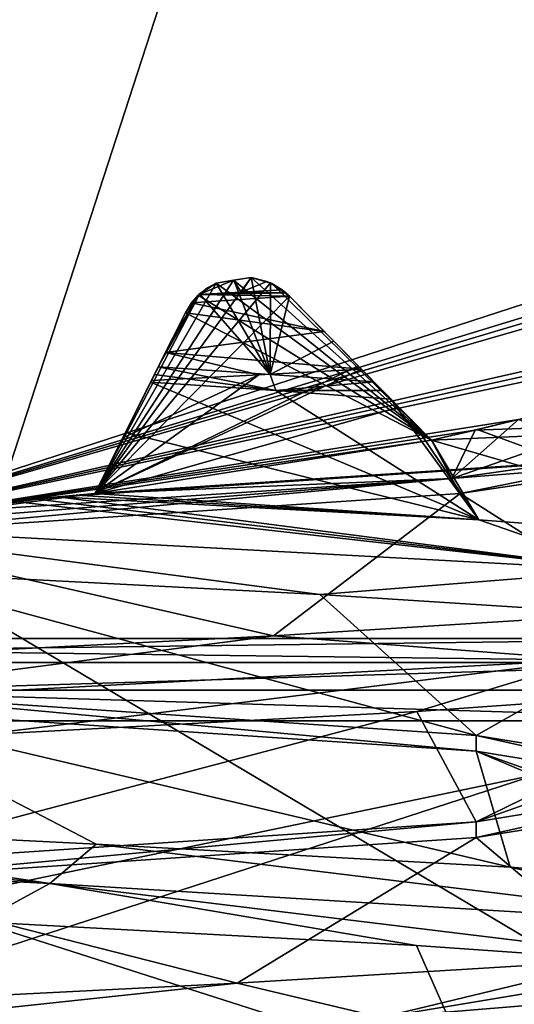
# Model space of a CAD drawing. Header units: millimetres. Extents: x -114 to 114, y -48 to 36.
# Tile 237 of 256: x 70.93 to 72.07, y -7.5 to -5.22. Entities that reach past the tile are written whole.
import ezdxf

# ---------------------------------------------------------------- set-up
doc = ezdxf.new("R2010")
doc.units = ezdxf.units.MM
doc.header["$LTSCALE"] = 65.185185
for name, color, linetype in [('2', 7, 'CONTINUOUS'), ('2786', 7, 'CONTINUOUS'), ('2841', 7, 'CONTINUOUS'), ('3026', 7, 'CONTINUOUS'), ('3027', 7, 'CONTINUOUS'), ('3028', 7, 'CONTINUOUS'), ('3030', 7, 'CONTINUOUS'), ('3035', 7, 'CONTINUOUS'), ('3040', 7, 'CONTINUOUS'), ('3084', 7, 'CONTINUOUS'), ('3085', 7, 'CONTINUOUS'), ('3086', 7, 'CONTINUOUS'), ('3087', 7, 'CONTINUOUS'), ('3088', 7, 'CONTINUOUS'), ('3209', 7, 'CONTINUOUS'), ('3210', 7, 'CONTINUOUS'), ('3337', 7, 'CONTINUOUS'), ('3338', 7, 'CONTINUOUS'), ('3364', 7, 'CONTINUOUS'), ('3371', 7, 'CONTINUOUS'), ('3387', 7, 'CONTINUOUS'), ('3388', 7, 'CONTINUOUS'), ('3389', 7, 'CONTINUOUS'), ('3390', 7, 'CONTINUOUS'), ('3391', 7, 'CONTINUOUS'), ('3392', 7, 'CONTINUOUS'), ('3393', 7, 'CONTINUOUS'), ('3437', 7, 'CONTINUOUS'), ('3439', 7, 'CONTINUOUS'), ('3445', 7, 'CONTINUOUS'), ('3448', 7, 'CONTINUOUS'), ('77', 7, 'CONTINUOUS'), ('86', 7, 'CONTINUOUS'), ('88', 7, 'CONTINUOUS')]:
    doc.layers.add(name, color=color, linetype=linetype)

msp = doc.modelspace()

# ---------------------------------------------------------------- linework, layer by layer
at = {"layer": '2', "linetype": 'CONTINUOUS'}
for points in [[(-11.6345, -6.8483, 92.5), (113, -35, 92.5), (-9.8, 0, 92.5), (-11.6345, -6.8483, 92.5)], [(-9.8, 0, 92.5), (113, -35, 92.5), (21.2746, -6.8475, 92.5), (-9.8, 0, 92.5)], [(29.3258, -4.2309, 92.5), (113, -35, 92.5), (30.7, 0, 92.5), (29.3258, -4.2309, 92.5)], [(113, -35, 92.5), (68.2746, -6.8475, 92.5), (30.7, 0, 92.5), (113, -35, 92.5)], [(25.7254, -6.8475, 92.5), (113, -35, 92.5), (29.3258, -4.2309, 92.5), (25.7254, -6.8475, 92.5)], [(-16.6491, -11.8641, 92.5), (113, -35, 92.5), (-11.6345, -6.8483, 92.5), (-16.6491, -11.8641, 92.5)], [(21.2746, -6.8475, 92.5), (113, -35, 92.5), (25.7254, -6.8475, 92.5), (21.2746, -6.8475, 92.5)], [(68.2746, -6.8475, 92.5), (113, -35, 92.5), (72.7254, -6.8475, 92.5), (68.2746, -6.8475, 92.5)]]:
    msp.add_3dface(points, dxfattribs=at)
at = {"layer": '2786', "linetype": 'CONTINUOUS'}
for points in [[(110.5, -32.5, 90), (-50.5, -32.5, 90), (72.7254, -6.8475, 90), (110.5, -32.5, 90)], [(-50.5, -32.5, 90), (68.2746, -6.8475, 90), (72.7254, -6.8475, 90), (-50.5, -32.5, 90)]]:
    msp.add_3dface(points, dxfattribs=at)
at = {"layer": '2841', "linetype": 'CONTINUOUS'}
for points in [[(58.7666, -6.7772, 110), (83.588, -3.5082, 110), (57.412, -3.5082, 110), (58.7666, -6.7772, 110)], [(82.2334, -6.7772, 110), (83.588, -3.5082, 110), (58.7666, -6.7772, 110), (82.2334, -6.7772, 110)], [(60.9214, -9.584, 110), (82.2334, -6.7772, 110), (58.7666, -6.7772, 110), (60.9214, -9.584, 110)], [(80.0786, -9.584, 110), (82.2334, -6.7772, 110), (60.9214, -9.584, 110), (80.0786, -9.584, 110)]]:
    msp.add_3dface(points, dxfattribs=at)
at = {"layer": '3026', "linetype": 'CONTINUOUS'}
for points in [[(70.5, -7.5, 108), (70.5, 7.5, 108), (74.9083, 6.0677, 108), (70.5, -7.5, 108)], [(74.9083, -6.0677, 108), (70.5, -7.5, 108), (74.9083, 6.0677, 108), (74.9083, -6.0677, 108)]]:
    msp.add_3dface(points, dxfattribs=at)
at = {"layer": '3027', "linetype": 'CONTINUOUS'}
for points in [[(70.5, -7.5, 108), (74.9083, -6.0677, 108), (70.5, -7.5, 106), (70.5, -7.5, 108)], [(70.5, -7.5, 106), (74.9083, -6.0677, 108), (74.9083, -6.0677, 106), (70.5, -7.5, 106)]]:
    msp.add_3dface(points, dxfattribs=at)
at = {"layer": '3028', "linetype": 'CONTINUOUS'}
for points in [[(71.3823, -5.8337, 106), (71.341, -5.8621, 106), (71.8815, -6.1979, 106), (71.3823, -5.8337, 106)], [(71.423, -5.8274, 106), (71.3823, -5.8337, 106), (71.8815, -6.1979, 106), (71.423, -5.8274, 106)], [(71.4636, -5.8208, 106), (71.423, -5.8274, 106), (71.8815, -6.1979, 106), (71.4636, -5.8208, 106)], [(71.5116, -5.835, 106), (71.4636, -5.8208, 106), (71.8815, -6.1979, 106), (71.5116, -5.835, 106)], [(71.5523, -5.8643, 106), (71.5116, -5.835, 106), (71.8815, -6.1979, 106), (71.5523, -5.8643, 106)], [(71.341, -5.8621, 106), (71.3114, -5.9025, 106), (71.8815, -6.1979, 106), (71.341, -5.8621, 106)], [(71.3114, -5.9025, 106), (71.1014, -6.3215, 106), (71.8815, -6.1979, 106), (71.3114, -5.9025, 106)], [(70.5, -7.5, 106), (74.9083, -6.0677, 106), (70.8949, -6.3377, 106), (70.5, -7.5, 106)], [(70.8949, -6.3377, 106), (74.9083, -6.0677, 106), (70.9982, -6.3304, 106), (70.8949, -6.3377, 106)], [(70.9982, -6.3304, 106), (74.9083, -6.0677, 106), (71.1014, -6.3215, 106), (70.9982, -6.3304, 106)], [(71.1014, -6.3215, 106), (74.9083, -6.0677, 106), (71.8815, -6.1979, 106), (71.1014, -6.3215, 106)], [(71.8815, -6.1979, 106), (74.9083, -6.0677, 106), (71.9824, -6.1745, 106), (71.8815, -6.1979, 106)], [(71.9824, -6.1745, 106), (74.9083, -6.0677, 106), (72.0829, -6.1496, 106), (71.9824, -6.1745, 106)]]:
    msp.add_3dface(points, dxfattribs=at)
at = {"layer": '3030', "linetype": 'CONTINUOUS'}
for points in [[(80.2428, -5.625, 93.5), (70.5, -6.4, 93.5), (74.2619, -5.1776, 93.5), (80.2428, -5.625, 93.5)], [(64.8751, -9.7428, 93.5), (60.7572, -5.625, 93.5), (76.1249, -9.7428, 93.5), (64.8751, -9.7428, 93.5)], [(76.1249, -9.7428, 93.5), (60.7572, -5.625, 93.5), (70.5, -6.4, 93.5), (76.1249, -9.7428, 93.5)], [(80.2428, -5.625, 93.5), (76.1249, -9.7428, 93.5), (70.5, -6.4, 93.5), (80.2428, -5.625, 93.5)]]:
    msp.add_3dface(points, dxfattribs=at)
at = {"layer": '3035', "linetype": 'CONTINUOUS'}
for points in [[(74.2619, -5.1776, 93.5), (70.5, -6.4, 93.5), (73.9057, -5.3595, 93.55), (74.2619, -5.1776, 93.5)], [(73.9057, -5.3595, 93.55), (70.5, -6.4, 93.5), (73.8179, -5.4143, 93.55), (73.9057, -5.3595, 93.55)], [(73.8179, -5.4143, 93.55), (70.5, -6.4, 93.5), (73.7291, -5.4676, 93.55), (73.8179, -5.4143, 93.55)], [(73.7291, -5.4676, 93.55), (70.5, -6.4, 93.5), (73.0254, -5.8262, 93.55), (73.7291, -5.4676, 93.55)], [(73.0254, -5.8262, 93.55), (70.5, -6.4, 93.5), (72.93, -5.8666, 93.55), (73.0254, -5.8262, 93.55)], [(71.4636, -5.8208, 94), (71.5085, -5.8335, 93.9799), (71.1014, -6.3215, 93.55), (71.4636, -5.8208, 94)], [(71.423, -5.8274, 94), (71.4636, -5.8208, 94), (71.1014, -6.3215, 93.55), (71.423, -5.8274, 94)], [(71.3823, -5.8337, 94), (71.423, -5.8274, 94), (71.1014, -6.3215, 93.55), (71.3823, -5.8337, 94)], [(71.5085, -5.8335, 93.9799), (71.5523, -5.8643, 93.942), (71.1014, -6.3215, 93.55), (71.5085, -5.8335, 93.9799)], [(71.3436, -5.8596, 93.9799), (71.3823, -5.8337, 94), (71.1014, -6.3215, 93.55), (71.3436, -5.8596, 93.9799)], [(71.3114, -5.9025, 93.942), (71.3436, -5.8596, 93.9799), (71.1014, -6.3215, 93.55), (71.3114, -5.9025, 93.942)], [(72.93, -5.8666, 93.55), (70.5, -6.4, 93.5), (72.8341, -5.9055, 93.55), (72.93, -5.8666, 93.55)], [(71.5523, -5.8643, 93.942), (71.7117, -6.0258, 93.7536), (71.1014, -6.3215, 93.55), (71.5523, -5.8643, 93.942)], [(72.8341, -5.9055, 93.55), (70.5, -6.4, 93.5), (72.0829, -6.1496, 93.55), (72.8341, -5.9055, 93.55)], [(71.2097, -6.1054, 93.7535), (71.3114, -5.9025, 93.942), (71.1014, -6.3215, 93.55), (71.2097, -6.1054, 93.7535)], [(71.7117, -6.0258, 93.7536), (71.8815, -6.1979, 93.55), (71.1014, -6.3215, 93.55), (71.7117, -6.0258, 93.7536)], [(72.0829, -6.1496, 93.55), (70.5, -6.4, 93.5), (71.9824, -6.1745, 93.55), (72.0829, -6.1496, 93.55)], [(71.9824, -6.1745, 93.55), (70.5, -6.4, 93.5), (71.8815, -6.1979, 93.55), (71.9824, -6.1745, 93.55)], [(71.8815, -6.1979, 93.55), (70.5, -6.4, 93.5), (71.1014, -6.3215, 93.55), (71.8815, -6.1979, 93.55)], [(71.1014, -6.3215, 93.55), (70.5, -6.4, 93.5), (70.9982, -6.3304, 93.55), (71.1014, -6.3215, 93.55)], [(70.9982, -6.3304, 93.55), (70.5, -6.4, 93.5), (70.8949, -6.3377, 93.55), (70.9982, -6.3304, 93.55)]]:
    msp.add_3dface(points, dxfattribs=at)
at = {"layer": '3040', "linetype": 'CONTINUOUS'}
for points in [[(70.5, -6.8184, 96.9), (71.9849, -6.9184, 97.515), (70.5, -6.7816, 96.9), (70.5, -6.8184, 96.9)], [(70.5, -6.7816, 96.9), (71.9849, -6.9184, 97.515), (71.9849, -6.8816, 97.5151), (70.5, -6.7816, 96.9)], [(71.9849, -6.9184, 97.515), (72.6, -7.0184, 99), (71.9849, -6.8816, 97.5151), (71.9849, -6.9184, 97.515)], [(71.9849, -6.8816, 97.5151), (72.6, -7.0184, 99), (72.6, -6.9816, 99.0001), (71.9849, -6.8816, 97.5151)], [(72.6, -7.0184, 99), (71.9849, -7.1184, 100.485), (72.6, -6.9816, 99.0001), (72.6, -7.0184, 99)], [(72.6, -6.9816, 99.0001), (71.9849, -7.1184, 100.485), (71.9849, -7.0816, 100.485), (72.6, -6.9816, 99.0001)], [(70.5, -7.2184, 101.1), (70.5, -7.1816, 101.1), (71.9849, -7.0816, 100.485), (70.5, -7.2184, 101.1)], [(71.9849, -7.1184, 100.485), (70.5, -7.2184, 101.1), (71.9849, -7.0816, 100.485), (71.9849, -7.1184, 100.485)]]:
    msp.add_3dface(points, dxfattribs=at)
at = {"layer": '3084', "linetype": 'CONTINUOUS'}
for points in [[(71.9824, -6.1745, 106), (72.0829, -6.1496, 106), (71.9828, -6.1745, 100.7372), (71.9824, -6.1745, 106)], [(72.0829, -6.1496, 106), (72.0829, -6.1496, 100.6875), (71.9828, -6.1745, 100.7372), (72.0829, -6.1496, 106)], [(71.8815, -6.1979, 106), (71.9824, -6.1745, 106), (71.8815, -6.1979, 100.7844), (71.8815, -6.1979, 106)], [(71.8815, -6.1979, 100.7844), (71.9824, -6.1745, 106), (71.9828, -6.1745, 100.7372), (71.8815, -6.1979, 100.7844)]]:
    msp.add_3dface(points, dxfattribs=at)
at = {"layer": '3085', "linetype": 'CONTINUOUS'}
for points in [[(71.5523, -5.8643, 106), (71.8815, -6.1979, 106), (71.8815, -6.1979, 100.7844), (71.5523, -5.8643, 106)], [(71.5523, -5.8643, 106), (71.8815, -6.1979, 100.7844), (71.8057, -6.1211, 101.0062), (71.5523, -5.8643, 106)], [(71.7192, -6.0334, 101.236), (71.5523, -5.8643, 106), (71.8057, -6.1211, 101.0062), (71.7192, -6.0334, 101.236)], [(71.5523, -5.8643, 106), (71.7192, -6.0334, 101.236), (71.6329, -5.946, 101.3401), (71.5523, -5.8643, 106)], [(71.5523, -5.8643, 101.3398), (71.5523, -5.8643, 106), (71.6329, -5.946, 101.3401), (71.5523, -5.8643, 101.3398)]]:
    msp.add_3dface(points, dxfattribs=at)
at = {"layer": '3086', "linetype": 'CONTINUOUS'}
for points in [[(71.341, -5.8621, 106), (71.3823, -5.8337, 106), (71.3431, -5.86, 101.4032), (71.341, -5.8621, 106)], [(71.3431, -5.86, 101.4032), (71.3823, -5.8337, 106), (71.3625, -5.8448, 101.3732), (71.3431, -5.86, 101.4032)], [(71.3625, -5.8448, 101.3732), (71.3823, -5.8337, 106), (71.3823, -5.8337, 101.3495), (71.3625, -5.8448, 101.3732)], [(71.341, -5.8621, 106), (71.3431, -5.86, 101.4032), (71.3253, -5.88, 101.4328), (71.341, -5.8621, 106)], [(71.3114, -5.9025, 106), (71.341, -5.8621, 106), (71.3114, -5.9025, 101.4539), (71.3114, -5.9025, 106)], [(71.3114, -5.9025, 101.4539), (71.341, -5.8621, 106), (71.3253, -5.88, 101.4328), (71.3114, -5.9025, 101.4539)]]:
    msp.add_3dface(points, dxfattribs=at)
at = {"layer": '3087', "linetype": 'CONTINUOUS'}
for points in [[(71.1014, -6.3215, 106), (71.3114, -5.9025, 106), (71.3114, -5.9025, 101.4539), (71.1014, -6.3215, 106)], [(71.1014, -6.3215, 106), (71.3114, -5.9025, 101.4539), (71.2653, -5.9945, 101.4796), (71.1014, -6.3215, 106)], [(71.2325, -6.0598, 101.4392), (71.1014, -6.3215, 106), (71.2653, -5.9945, 101.4796), (71.2325, -6.0598, 101.4392)], [(71.1661, -6.1924, 101.2425), (71.1014, -6.3215, 106), (71.2325, -6.0598, 101.4392), (71.1661, -6.1924, 101.2425)], [(71.1014, -6.3215, 101.0511), (71.1014, -6.3215, 106), (71.1661, -6.1924, 101.2425), (71.1014, -6.3215, 101.0511)]]:
    msp.add_3dface(points, dxfattribs=at)
at = {"layer": '3088', "linetype": 'CONTINUOUS'}
for points in [[(70.8949, -6.3377, 106), (70.9982, -6.3304, 106), (70.8949, -6.3377, 101.0948), (70.8949, -6.3377, 106)], [(70.8949, -6.3377, 101.0948), (70.9982, -6.3304, 106), (70.9982, -6.3304, 101.0743), (70.8949, -6.3377, 101.0948)], [(70.9982, -6.3304, 106), (71.1014, -6.3215, 106), (70.9982, -6.3304, 101.0743), (70.9982, -6.3304, 106)], [(71.1014, -6.3215, 106), (71.1014, -6.3215, 101.0511), (70.9982, -6.3304, 101.0743), (71.1014, -6.3215, 106)]]:
    msp.add_3dface(points, dxfattribs=at)
at = {"layer": '3209', "linetype": 'CONTINUOUS'}
for points in [[(72.0829, -6.1496, 100.6875), (72.9358, -5.9347, 99.7438), (71.9284, -6.2864, 100.5394), (72.0829, -6.1496, 100.6875)], [(71.9284, -6.2864, 100.5394), (72.9358, -5.9347, 99.7438), (72.5941, -6.1912, 99.157), (71.9284, -6.2864, 100.5394)], [(71.7192, -6.0334, 101.236), (71.8057, -6.1211, 101.0062), (71.1014, -6.3215, 101.0511), (71.7192, -6.0334, 101.236)], [(71.7192, -6.0334, 101.236), (71.1014, -6.3215, 101.0511), (71.4811, -6.0466, 101.3502), (71.7192, -6.0334, 101.236)], [(71.1014, -6.3215, 101.0511), (71.1661, -6.1924, 101.2425), (71.4811, -6.0466, 101.3502), (71.1014, -6.3215, 101.0511)], [(71.1661, -6.1924, 101.2425), (71.2325, -6.0598, 101.4392), (71.4811, -6.0466, 101.3502), (71.1661, -6.1924, 101.2425)], [(71.8057, -6.1211, 101.0062), (71.8815, -6.1979, 100.7844), (71.1014, -6.3215, 101.0511), (71.8057, -6.1211, 101.0062)], [(71.9828, -6.1745, 100.7372), (72.0829, -6.1496, 100.6875), (71.9284, -6.2864, 100.5394), (71.9828, -6.1745, 100.7372)], [(71.8815, -6.1979, 100.7844), (71.9828, -6.1745, 100.7372), (71.9284, -6.2864, 100.5394), (71.8815, -6.1979, 100.7844)], [(71.1014, -6.3215, 101.0511), (71.8815, -6.1979, 100.7844), (71.9284, -6.2864, 100.5394), (71.1014, -6.3215, 101.0511)], [(70.5, -6.3816, 101.1), (71.1014, -6.3215, 101.0511), (71.9284, -6.2864, 100.5394), (70.5, -6.3816, 101.1)], [(71.1014, -6.3215, 101.0511), (70.5, -6.3816, 101.1), (70.9982, -6.3304, 101.0743), (71.1014, -6.3215, 101.0511)], [(70.5, -6.3816, 101.1), (70.8949, -6.3377, 101.0948), (70.9982, -6.3304, 101.0743), (70.5, -6.3816, 101.1)], [(70.5, -6.7816, 96.9), (71.9849, -6.8816, 97.5151), (70.5783, -6.5009, 96.4544), (70.5, -6.7816, 96.9)], [(70.5783, -6.5009, 96.4544), (71.9849, -6.8816, 97.5151), (71.6223, -6.5551, 96.7138), (70.5783, -6.5009, 96.4544)], [(71.6223, -6.5551, 96.7138), (71.9849, -6.8816, 97.5151), (72.466, -6.6093, 97.3811), (71.6223, -6.5551, 96.7138)], [(71.9849, -6.8816, 97.5151), (72.6, -6.9816, 99.0001), (72.466, -6.6093, 97.3811), (71.9849, -6.8816, 97.5151)], [(72.6, -6.9816, 99.0001), (71.9849, -7.0816, 100.485), (73.0133, -6.7177, 99.4115), (72.6, -6.9816, 99.0001)], [(73.0133, -6.7177, 99.4115), (71.9849, -7.0816, 100.485), (72.6192, -6.7718, 100.4125), (73.0133, -6.7177, 99.4115)], [(72.6192, -6.7718, 100.4125), (71.9849, -7.0816, 100.485), (71.847, -6.826, 101.1614), (72.6192, -6.7718, 100.4125)], [(71.9849, -7.0816, 100.485), (70.5, -7.1816, 101.1), (71.847, -6.826, 101.1614), (71.9849, -7.0816, 100.485)], [(71.847, -6.826, 101.1614), (70.5, -7.1816, 101.1), (70.8345, -6.8802, 101.5247), (71.847, -6.826, 101.1614)], [(70.5, -7.5816, 96.9), (71.9849, -7.6816, 97.515), (70.8337, -7.3137, 96.4752), (70.5, -7.5816, 96.9)], [(70.8337, -7.3137, 96.4752), (71.9849, -7.6816, 97.515), (71.8463, -7.3679, 96.8382), (70.8337, -7.3137, 96.4752)], [(71.8463, -7.3679, 96.8382), (71.9849, -7.6816, 97.515), (72.6188, -7.4221, 97.5869), (71.8463, -7.3679, 96.8382)], [(71.9849, -7.6816, 97.515), (72.6, -7.7816, 99), (72.6188, -7.4221, 97.5869), (71.9849, -7.6816, 97.515)]]:
    msp.add_3dface(points, dxfattribs=at)
at = {"layer": '3210', "linetype": 'CONTINUOUS'}
for points in [[(71.1722, -6.1801, 96.8062), (71.9908, -6.3826, 96.9351), (71.2306, -6.0636, 97.0312), (71.1722, -6.1801, 96.8062)], [(71.2306, -6.0636, 97.0312), (71.9908, -6.3826, 96.9351), (71.5207, -6.083, 97.1648), (71.2306, -6.0636, 97.0312)], [(71.5207, -6.083, 97.1648), (71.9908, -6.3826, 96.9351), (71.7872, -6.1024, 97.3408), (71.5207, -6.083, 97.1648)], [(71.7872, -6.1024, 97.3408), (71.9908, -6.3826, 96.9351), (71.8342, -6.15, 97.2829), (71.7872, -6.1024, 97.3408)], [(71.8815, -6.1979, 97.2245), (71.8342, -6.15, 97.2829), (71.9908, -6.3826, 96.9351), (71.8815, -6.1979, 97.2245)], [(71.9873, -6.1734, 97.3865), (72.7048, -6.4363, 97.7252), (72.0829, -6.1496, 97.5606), (71.9873, -6.1734, 97.3865)], [(71.1014, -6.3215, 96.5448), (71.9908, -6.3826, 96.9351), (71.1722, -6.1801, 96.8062), (71.1014, -6.3215, 96.5448)], [(71.8815, -6.1979, 97.2245), (72.7048, -6.4363, 97.7252), (71.9873, -6.1734, 97.3865), (71.8815, -6.1979, 97.2245)], [(71.9908, -6.3826, 96.9351), (72.7048, -6.4363, 97.7252), (71.8815, -6.1979, 97.2245), (71.9908, -6.3826, 96.9351)], [(72.5975, -6.2246, 99.1027), (72.3815, -6.5972, 100.7164), (71.9481, -6.3215, 100.5209), (72.5975, -6.2246, 99.1027)], [(71.5151, -6.6508, 101.3357), (70.5, -6.4184, 101.1), (71.9481, -6.3215, 100.5209), (71.5151, -6.6508, 101.3357)], [(71.0161, -6.329, 96.5061), (71.9908, -6.3826, 96.9351), (71.0588, -6.3254, 96.5248), (71.0161, -6.329, 96.5061)], [(71.0588, -6.3254, 96.5248), (71.9908, -6.3826, 96.9351), (71.1014, -6.3215, 96.5448), (71.0588, -6.3254, 96.5248)], [(72.3815, -6.5972, 100.7164), (71.5151, -6.6508, 101.3357), (71.9481, -6.3215, 100.5209), (72.3815, -6.5972, 100.7164)], [(70.4713, -6.7044, 101.5466), (70.5, -6.4184, 101.1), (71.5151, -6.6508, 101.3357), (70.4713, -6.7044, 101.5466)], [(71.1047, -7.1335, 96.526), (70.5, -6.8184, 96.9), (70.0402, -7.0799, 96.4951), (71.1047, -7.1335, 96.526)], [(71.9849, -6.9184, 97.515), (70.5, -6.8184, 96.9), (72.0635, -7.1872, 96.9896), (71.9849, -6.9184, 97.515)], [(72.0635, -7.1872, 96.9896), (70.5, -6.8184, 96.9), (71.1047, -7.1335, 96.526), (72.0635, -7.1872, 96.9896)], [(72.6, -7.0184, 99), (71.9849, -6.9184, 97.515), (73.041, -7.2944, 98.8288), (72.6, -7.0184, 99)], [(73.041, -7.2944, 98.8288), (71.9849, -6.9184, 97.515), (72.7489, -7.2408, 97.8047), (73.041, -7.2944, 98.8288)], [(72.7489, -7.2408, 97.8047), (71.9849, -6.9184, 97.515), (72.0635, -7.1872, 96.9896), (72.7489, -7.2408, 97.8047)], [(71.9849, -7.1184, 100.485), (72.6, -7.0184, 99), (72.3191, -7.4017, 100.7824), (71.9849, -7.1184, 100.485)], [(70.5, -7.2184, 101.1), (71.9849, -7.1184, 100.485), (71.4312, -7.4554, 101.3705), (70.5, -7.2184, 101.1)], [(71.4312, -7.4554, 101.3705), (71.9849, -7.1184, 100.485), (72.3191, -7.4017, 100.7824), (71.4312, -7.4554, 101.3705)], [(70.3805, -7.509, 101.544), (70.5, -7.2184, 101.1), (71.4312, -7.4554, 101.3705), (70.3805, -7.509, 101.544)]]:
    msp.add_3dface(points, dxfattribs=at)
at = {"layer": '3337', "linetype": 'CONTINUOUS'}
for points in [[(71.3823, -5.8337, 106), (71.423, -5.8274, 106), (71.3823, -5.8337, 101.3495), (71.3823, -5.8337, 106)], [(71.3823, -5.8337, 101.3495), (71.423, -5.8274, 106), (71.4229, -5.8274, 101.3272), (71.3823, -5.8337, 101.3495)], [(71.423, -5.8274, 106), (71.4636, -5.8208, 106), (71.4229, -5.8274, 101.3272), (71.423, -5.8274, 106)], [(71.4636, -5.8208, 106), (71.4636, -5.8208, 101.3035), (71.4229, -5.8274, 101.3272), (71.4636, -5.8208, 106)]]:
    msp.add_3dface(points, dxfattribs=at)
at = {"layer": '3338', "linetype": 'CONTINUOUS'}
for points in [[(71.423, -5.8274, 94), (71.3823, -5.8337, 94), (71.4231, -5.8273, 96.7626), (71.423, -5.8274, 94)], [(71.3823, -5.8337, 94), (71.3823, -5.8337, 96.7603), (71.4231, -5.8273, 96.7626), (71.3823, -5.8337, 94)], [(71.4636, -5.8208, 94), (71.423, -5.8274, 94), (71.4636, -5.8208, 96.765), (71.4636, -5.8208, 94)], [(71.4636, -5.8208, 96.765), (71.423, -5.8274, 94), (71.4231, -5.8273, 96.7626), (71.4636, -5.8208, 96.765)]]:
    msp.add_3dface(points, dxfattribs=at)
at = {"layer": '3364', "linetype": 'CONTINUOUS'}
for points in [[(71.9284, -6.2864, 100.5394), (72.5941, -6.1912, 99.157), (71.9481, -6.3215, 100.5209), (71.9284, -6.2864, 100.5394)], [(72.5941, -6.1912, 99.157), (72.5975, -6.2246, 99.1027), (71.9481, -6.3215, 100.5209), (72.5941, -6.1912, 99.157)], [(70.5, -6.4184, 101.1), (70.5, -6.3816, 101.1), (71.9284, -6.2864, 100.5394), (70.5, -6.4184, 101.1)], [(70.5, -6.4184, 101.1), (71.9284, -6.2864, 100.5394), (71.9481, -6.3215, 100.5209), (70.5, -6.4184, 101.1)]]:
    msp.add_3dface(points, dxfattribs=at)
at = {"layer": '3371', "linetype": 'CONTINUOUS'}
for points in [[(71.2396, -6.0458, 97.0345), (71.5207, -6.083, 97.1648), (71.2485, -6.028, 97.0379), (71.2396, -6.0458, 97.0345)], [(71.2485, -6.028, 97.0379), (71.5207, -6.083, 97.1648), (71.5075, -6.0453, 97.1575), (71.2485, -6.028, 97.0379)], [(71.2306, -6.0636, 97.0312), (71.5207, -6.083, 97.1648), (71.2396, -6.0458, 97.0345), (71.2306, -6.0636, 97.0312)], [(71.5075, -6.0453, 97.1575), (71.5207, -6.083, 97.1648), (71.748, -6.0627, 97.3111), (71.5075, -6.0453, 97.1575)], [(71.748, -6.0627, 97.3111), (71.5207, -6.083, 97.1648), (71.7678, -6.0827, 97.3258), (71.748, -6.0627, 97.3111)], [(71.5207, -6.083, 97.1648), (71.7872, -6.1024, 97.3408), (71.7678, -6.0827, 97.3258), (71.5207, -6.083, 97.1648)]]:
    msp.add_3dface(points, dxfattribs=at)
at = {"layer": '3387', "linetype": 'CONTINUOUS'}
for points in [[(72.0829, -6.1496, 93.55), (71.9824, -6.1745, 93.55), (72.0829, -6.1496, 97.5606), (72.0829, -6.1496, 93.55)], [(71.9824, -6.1745, 93.55), (71.9873, -6.1734, 97.3865), (72.0829, -6.1496, 97.5606), (71.9824, -6.1745, 93.55)], [(71.9824, -6.1745, 93.55), (71.8815, -6.1979, 93.55), (71.9873, -6.1734, 97.3865), (71.9824, -6.1745, 93.55)], [(71.8815, -6.1979, 93.55), (71.8815, -6.1979, 97.2245), (71.9873, -6.1734, 97.3865), (71.8815, -6.1979, 93.55)]]:
    msp.add_3dface(points, dxfattribs=at)
at = {"layer": '3388', "linetype": 'CONTINUOUS'}
for points in [[(71.8815, -6.1979, 93.55), (71.7117, -6.0258, 93.7536), (71.5523, -5.8643, 96.8699), (71.8815, -6.1979, 93.55)], [(71.6554, -5.9688, 97.0937), (71.8815, -6.1979, 93.55), (71.5523, -5.8643, 96.8699), (71.6554, -5.9688, 97.0937)], [(71.7117, -6.0258, 93.7536), (71.5523, -5.8643, 93.942), (71.5523, -5.8643, 96.8699), (71.7117, -6.0258, 93.7536)], [(71.8815, -6.1979, 97.2245), (71.8815, -6.1979, 93.55), (71.6554, -5.9688, 97.0937), (71.8815, -6.1979, 97.2245)], [(71.748, -6.0627, 97.3111), (71.8815, -6.1979, 97.2245), (71.6554, -5.9688, 97.0937), (71.748, -6.0627, 97.3111)], [(71.8342, -6.15, 97.2829), (71.8815, -6.1979, 97.2245), (71.748, -6.0627, 97.3111), (71.8342, -6.15, 97.2829)], [(71.8342, -6.15, 97.2829), (71.748, -6.0627, 97.3111), (71.7678, -6.0827, 97.3258), (71.8342, -6.15, 97.2829)], [(71.7872, -6.1024, 97.3408), (71.8342, -6.15, 97.2829), (71.7678, -6.0827, 97.3258), (71.7872, -6.1024, 97.3408)]]:
    msp.add_3dface(points, dxfattribs=at)
at = {"layer": '3389', "linetype": 'CONTINUOUS'}
for points in [[(71.3823, -5.8337, 94), (71.3436, -5.8596, 93.9799), (71.3823, -5.8337, 96.7603), (71.3823, -5.8337, 94)], [(71.3823, -5.8337, 96.7603), (71.3436, -5.8596, 93.9799), (71.3442, -5.859, 96.7904), (71.3823, -5.8337, 96.7603)], [(71.3436, -5.8596, 93.9799), (71.3114, -5.9025, 93.942), (71.3442, -5.859, 96.7904), (71.3436, -5.8596, 93.9799)], [(71.3114, -5.9025, 93.942), (71.3114, -5.9025, 96.8517), (71.3442, -5.859, 96.7904), (71.3114, -5.9025, 93.942)]]:
    msp.add_3dface(points, dxfattribs=at)
at = {"layer": '3390', "linetype": 'CONTINUOUS'}
for points in [[(71.4636, -5.8208, 106), (71.5116, -5.835, 106), (71.4636, -5.8208, 101.3035), (71.4636, -5.8208, 106)], [(71.4636, -5.8208, 101.3035), (71.5116, -5.835, 106), (71.5, -5.8299, 101.3064), (71.4636, -5.8208, 101.3035)], [(71.5, -5.8299, 101.3064), (71.5116, -5.835, 106), (71.5355, -5.8497, 101.3268), (71.5, -5.8299, 101.3064)], [(71.5116, -5.835, 106), (71.5523, -5.8643, 106), (71.5355, -5.8497, 101.3268), (71.5116, -5.835, 106)], [(71.5355, -5.8497, 101.3268), (71.5523, -5.8643, 106), (71.5437, -5.8563, 101.3335), (71.5355, -5.8497, 101.3268)], [(71.5523, -5.8643, 106), (71.5523, -5.8643, 101.3398), (71.5437, -5.8563, 101.3335), (71.5523, -5.8643, 106)]]:
    msp.add_3dface(points, dxfattribs=at)
at = {"layer": '3391', "linetype": 'CONTINUOUS'}
for points in [[(71.5085, -5.8335, 93.9799), (71.4636, -5.8208, 94), (71.5083, -5.8334, 96.8016), (71.5085, -5.8335, 93.9799)], [(71.4636, -5.8208, 94), (71.4636, -5.8208, 96.765), (71.5083, -5.8334, 96.8016), (71.4636, -5.8208, 94)], [(71.5523, -5.8643, 96.8699), (71.5085, -5.8335, 93.9799), (71.5083, -5.8334, 96.8016), (71.5523, -5.8643, 96.8699)], [(71.5523, -5.8643, 93.942), (71.5085, -5.8335, 93.9799), (71.5523, -5.8643, 96.8699), (71.5523, -5.8643, 93.942)]]:
    msp.add_3dface(points, dxfattribs=at)
at = {"layer": '3392', "linetype": 'CONTINUOUS'}
for points in [[(71.3114, -5.9025, 93.942), (71.2097, -6.1054, 93.7535), (71.1014, -6.3215, 96.5448), (71.3114, -5.9025, 93.942)], [(71.3114, -5.9025, 93.942), (71.1014, -6.3215, 96.5448), (71.1722, -6.1801, 96.8062), (71.3114, -5.9025, 93.942)], [(71.3114, -5.9025, 93.942), (71.1722, -6.1801, 96.8062), (71.3114, -5.9025, 96.8517), (71.3114, -5.9025, 93.942)], [(71.1722, -6.1801, 96.8062), (71.2306, -6.0636, 97.0312), (71.3114, -5.9025, 96.8517), (71.1722, -6.1801, 96.8062)], [(71.3114, -5.9025, 96.8517), (71.2306, -6.0636, 97.0312), (71.2797, -5.9656, 96.9454), (71.3114, -5.9025, 96.8517)], [(71.2306, -6.0636, 97.0312), (71.2396, -6.0458, 97.0345), (71.2797, -5.9656, 96.9454), (71.2306, -6.0636, 97.0312)], [(71.2396, -6.0458, 97.0345), (71.2485, -6.028, 97.0379), (71.2797, -5.9656, 96.9454), (71.2396, -6.0458, 97.0345)], [(71.2097, -6.1054, 93.7535), (71.1014, -6.3215, 93.55), (71.1014, -6.3215, 96.5448), (71.2097, -6.1054, 93.7535)]]:
    msp.add_3dface(points, dxfattribs=at)
at = {"layer": '3393', "linetype": 'CONTINUOUS'}
for points in [[(70.9982, -6.3304, 93.55), (70.8949, -6.3377, 93.55), (70.9599, -6.3333, 96.4848), (70.9982, -6.3304, 93.55)], [(70.8949, -6.3377, 93.55), (70.8949, -6.3377, 96.4651), (70.9599, -6.3333, 96.4848), (70.8949, -6.3377, 93.55)], [(71.0161, -6.329, 96.5061), (70.9982, -6.3304, 93.55), (70.9599, -6.3333, 96.4848), (71.0161, -6.329, 96.5061)], [(71.1014, -6.3215, 93.55), (70.9982, -6.3304, 93.55), (71.1014, -6.3215, 96.5448), (71.1014, -6.3215, 93.55)], [(70.9982, -6.3304, 93.55), (71.0588, -6.3254, 96.5248), (71.1014, -6.3215, 96.5448), (70.9982, -6.3304, 93.55)], [(70.9982, -6.3304, 93.55), (71.0161, -6.329, 96.5061), (71.0588, -6.3254, 96.5248), (70.9982, -6.3304, 93.55)]]:
    msp.add_3dface(points, dxfattribs=at)
at = {"layer": '3437', "linetype": 'CONTINUOUS'}
for points in [[(72.3274, -6.4992, 97.1505), (70.8949, -6.3377, 96.4651), (70.4107, -6.3956, 96.4015), (72.3274, -6.4992, 97.1505)], [(70.9599, -6.3333, 96.4848), (70.8949, -6.3377, 96.4651), (72.3274, -6.4992, 97.1505), (70.9599, -6.3333, 96.4848)], [(71.0161, -6.329, 96.5061), (70.9599, -6.3333, 96.4848), (72.3274, -6.4992, 97.1505), (71.0161, -6.329, 96.5061)], [(71.9908, -6.3826, 96.9351), (71.0161, -6.329, 96.5061), (72.3274, -6.4992, 97.1505), (71.9908, -6.3826, 96.9351)], [(72.7048, -6.4363, 97.7252), (71.9908, -6.3826, 96.9351), (72.3274, -6.4992, 97.1505), (72.7048, -6.4363, 97.7252)], [(70.5783, -6.5009, 96.4544), (71.6223, -6.5551, 96.7138), (70.4107, -6.3956, 96.4015), (70.5783, -6.5009, 96.4544)], [(71.6223, -6.5551, 96.7138), (72.3274, -6.4992, 97.1505), (70.4107, -6.3956, 96.4015), (71.6223, -6.5551, 96.7138)], [(71.6223, -6.5551, 96.7138), (72.466, -6.6093, 97.3811), (72.3274, -6.4992, 97.1505), (71.6223, -6.5551, 96.7138)], [(71.5151, -6.6508, 101.3357), (72.3815, -6.5972, 100.7164), (72.243, -6.7065, 100.9293), (71.5151, -6.6508, 101.3357)], [(70.4713, -6.7044, 101.5466), (71.5151, -6.6508, 101.3357), (70.2947, -6.8101, 101.5919), (70.4713, -6.7044, 101.5466)], [(70.2947, -6.8101, 101.5919), (71.5151, -6.6508, 101.3357), (72.243, -6.7065, 100.9293), (70.2947, -6.8101, 101.5919)], [(70.8345, -6.8802, 101.5247), (70.2947, -6.8101, 101.5919), (72.243, -6.7065, 100.9293), (70.8345, -6.8802, 101.5247)], [(71.847, -6.826, 101.1614), (70.8345, -6.8802, 101.5247), (72.243, -6.7065, 100.9293), (71.847, -6.826, 101.1614)], [(72.6192, -6.7718, 100.4125), (71.847, -6.826, 101.1614), (72.243, -6.7065, 100.9293), (72.6192, -6.7718, 100.4125)], [(70.9973, -7.2245, 96.448), (69.0561, -7.0263, 96.902), (68.9865, -7.1209, 96.8859), (70.9973, -7.2245, 96.448)], [(70.0402, -7.0799, 96.4951), (69.0561, -7.0263, 96.902), (70.9973, -7.2245, 96.448), (70.0402, -7.0799, 96.4951)], [(71.1047, -7.1335, 96.526), (70.0402, -7.0799, 96.4951), (70.9973, -7.2245, 96.448), (71.1047, -7.1335, 96.526)], [(70.8337, -7.3137, 96.4752), (70.9973, -7.2245, 96.448), (68.9865, -7.1209, 96.8859), (70.8337, -7.3137, 96.4752)], [(72.6965, -7.3281, 97.6088), (71.1047, -7.1335, 96.526), (70.9973, -7.2245, 96.448), (72.6965, -7.3281, 97.6088)], [(72.0635, -7.1872, 96.9896), (71.1047, -7.1335, 96.526), (72.6965, -7.3281, 97.6088), (72.0635, -7.1872, 96.9896)], [(72.7489, -7.2408, 97.8047), (72.0635, -7.1872, 96.9896), (72.6965, -7.3281, 97.6088), (72.7489, -7.2408, 97.8047)], [(70.8337, -7.3137, 96.4752), (71.8463, -7.3679, 96.8382), (70.9973, -7.2245, 96.448), (70.8337, -7.3137, 96.4752)], [(71.8463, -7.3679, 96.8382), (72.6188, -7.4221, 97.5869), (70.9973, -7.2245, 96.448), (71.8463, -7.3679, 96.8382)], [(72.6188, -7.4221, 97.5869), (72.6965, -7.3281, 97.6088), (70.9973, -7.2245, 96.448), (72.6188, -7.4221, 97.5869)], [(72.3191, -7.4017, 100.7824), (72.8889, -7.3481, 99.8828), (71.7645, -7.5353, 101.2718), (72.3191, -7.4017, 100.7824)], [(71.7645, -7.5353, 101.2718), (72.8889, -7.3481, 99.8828), (73.0197, -7.4317, 99.6411), (71.7645, -7.5353, 101.2718)], [(71.4312, -7.4554, 101.3705), (72.3191, -7.4017, 100.7824), (71.7645, -7.5353, 101.2718), (71.4312, -7.4554, 101.3705)], [(72.4665, -7.5847, 100.6183), (71.7645, -7.5353, 101.2718), (73.0197, -7.4317, 99.6411), (72.4665, -7.5847, 100.6183)], [(70.3805, -7.509, 101.544), (71.4312, -7.4554, 101.3705), (69.7172, -7.6389, 101.4793), (70.3805, -7.509, 101.544)], [(69.7172, -7.6389, 101.4793), (71.4312, -7.4554, 101.3705), (71.7645, -7.5353, 101.2718), (69.7172, -7.6389, 101.4793)]]:
    msp.add_3dface(points, dxfattribs=at)
at = {"layer": '3439', "linetype": 'CONTINUOUS'}
for points in [[(71.3431, -5.86, 101.4032), (71.5523, -5.8643, 101.3398), (71.3253, -5.88, 101.4328), (71.3431, -5.86, 101.4032)], [(71.5437, -5.8563, 101.3335), (71.3431, -5.86, 101.4032), (71.4401, -5.8549, 101.3669), (71.5437, -5.8563, 101.3335)], [(71.5523, -5.8643, 101.3398), (71.3431, -5.86, 101.4032), (71.5437, -5.8563, 101.3335), (71.5523, -5.8643, 101.3398)], [(71.5355, -5.8497, 101.3268), (71.5437, -5.8563, 101.3335), (71.4401, -5.8549, 101.3669), (71.5355, -5.8497, 101.3268)], [(71.6329, -5.946, 101.3401), (71.3114, -5.9025, 101.4539), (71.3253, -5.88, 101.4328), (71.6329, -5.946, 101.3401)], [(71.5523, -5.8643, 101.3398), (71.6329, -5.946, 101.3401), (71.3253, -5.88, 101.4328), (71.5523, -5.8643, 101.3398)], [(71.3114, -5.9025, 101.4539), (71.6329, -5.946, 101.3401), (71.2653, -5.9945, 101.4796), (71.3114, -5.9025, 101.4539)], [(71.6329, -5.946, 101.3401), (71.7192, -6.0334, 101.236), (71.2653, -5.9945, 101.4796), (71.6329, -5.946, 101.3401)], [(71.2325, -6.0598, 101.4392), (71.2653, -5.9945, 101.4796), (71.4811, -6.0466, 101.3502), (71.2325, -6.0598, 101.4392)], [(71.2653, -5.9945, 101.4796), (71.7192, -6.0334, 101.236), (71.4811, -6.0466, 101.3502), (71.2653, -5.9945, 101.4796)]]:
    msp.add_3dface(points, dxfattribs=at)
at = {"layer": '3445', "linetype": 'CONTINUOUS'}
for points in [[(71.3431, -5.86, 101.4032), (71.3823, -5.8337, 101.3495), (71.4229, -5.8274, 101.3272), (71.3431, -5.86, 101.4032)], [(71.3431, -5.86, 101.4032), (71.4229, -5.8274, 101.3272), (71.4401, -5.8549, 101.3669), (71.3431, -5.86, 101.4032)], [(71.3431, -5.86, 101.4032), (71.3625, -5.8448, 101.3732), (71.3823, -5.8337, 101.3495), (71.3431, -5.86, 101.4032)], [(71.4229, -5.8274, 101.3272), (71.4636, -5.8208, 101.3035), (71.4401, -5.8549, 101.3669), (71.4229, -5.8274, 101.3272)], [(71.4636, -5.8208, 101.3035), (71.5, -5.8299, 101.3064), (71.4401, -5.8549, 101.3669), (71.4636, -5.8208, 101.3035)], [(71.5, -5.8299, 101.3064), (71.5355, -5.8497, 101.3268), (71.4401, -5.8549, 101.3669), (71.5, -5.8299, 101.3064)]]:
    msp.add_3dface(points, dxfattribs=at)
at = {"layer": '3448', "linetype": 'CONTINUOUS'}
for points in [[(71.5075, -6.0453, 97.1575), (71.3823, -5.8337, 96.7603), (71.3442, -5.859, 96.7904), (71.5075, -6.0453, 97.1575)], [(71.4231, -5.8273, 96.7626), (71.3823, -5.8337, 96.7603), (71.5075, -6.0453, 97.1575), (71.4231, -5.8273, 96.7626)], [(71.4636, -5.8208, 96.765), (71.4231, -5.8273, 96.7626), (71.5075, -6.0453, 97.1575), (71.4636, -5.8208, 96.765)], [(71.4636, -5.8208, 96.765), (71.5075, -6.0453, 97.1575), (71.5083, -5.8334, 96.8016), (71.4636, -5.8208, 96.765)], [(71.5075, -6.0453, 97.1575), (71.5523, -5.8643, 96.8699), (71.5083, -5.8334, 96.8016), (71.5075, -6.0453, 97.1575)], [(71.2485, -6.028, 97.0379), (71.5075, -6.0453, 97.1575), (71.3442, -5.859, 96.7904), (71.2485, -6.028, 97.0379)], [(71.2485, -6.028, 97.0379), (71.3442, -5.859, 96.7904), (71.2797, -5.9656, 96.9454), (71.2485, -6.028, 97.0379)], [(71.3114, -5.9025, 96.8517), (71.2797, -5.9656, 96.9454), (71.3442, -5.859, 96.7904), (71.3114, -5.9025, 96.8517)], [(71.5075, -6.0453, 97.1575), (71.6554, -5.9688, 97.0937), (71.5523, -5.8643, 96.8699), (71.5075, -6.0453, 97.1575)], [(71.5075, -6.0453, 97.1575), (71.748, -6.0627, 97.3111), (71.6554, -5.9688, 97.0937), (71.5075, -6.0453, 97.1575)]]:
    msp.add_3dface(points, dxfattribs=at)
at = {"layer": '77', "linetype": 'CONTINUOUS'}
for points in [[(68.3369, -6.6574, 92.3), (72.6631, -6.6574, 92.3), (68.3369, -6.6574, 90.2), (68.3369, -6.6574, 92.3)], [(68.3369, -6.6574, 90.2), (72.6631, -6.6574, 92.3), (72.6631, -6.6574, 90.2), (68.3369, -6.6574, 90.2)]]:
    msp.add_3dface(points, dxfattribs=at)
at = {"layer": '86', "linetype": 'CONTINUOUS'}
for points in [[(68.3369, -6.6574, 92.3), (68.3188, -6.7131, 92.4414), (72.6812, -6.7131, 92.4414), (68.3369, -6.6574, 92.3)], [(72.6631, -6.6574, 92.3), (68.3369, -6.6574, 92.3), (72.6812, -6.7131, 92.4414), (72.6631, -6.6574, 92.3)], [(68.2746, -6.8475, 92.5), (72.7254, -6.8475, 92.5), (68.3188, -6.7131, 92.4414), (68.2746, -6.8475, 92.5)], [(68.3188, -6.7131, 92.4414), (72.7254, -6.8475, 92.5), (72.6812, -6.7131, 92.4414), (68.3188, -6.7131, 92.4414)]]:
    msp.add_3dface(points, dxfattribs=at)
at = {"layer": '88', "linetype": 'CONTINUOUS'}
for points in [[(68.3369, -6.6574, 90.2), (72.6631, -6.6574, 90.2), (68.3188, -6.7131, 90.0586), (68.3369, -6.6574, 90.2)], [(72.6631, -6.6574, 90.2), (72.6812, -6.7131, 90.0586), (68.3188, -6.7131, 90.0586), (72.6631, -6.6574, 90.2)], [(72.7254, -6.8475, 90), (68.2746, -6.8475, 90), (72.6812, -6.7131, 90.0586), (72.7254, -6.8475, 90)], [(72.6812, -6.7131, 90.0586), (68.2746, -6.8475, 90), (68.3188, -6.7131, 90.0586), (72.6812, -6.7131, 90.0586)]]:
    msp.add_3dface(points, dxfattribs=at)

doc.saveas('drawing.dxf')
